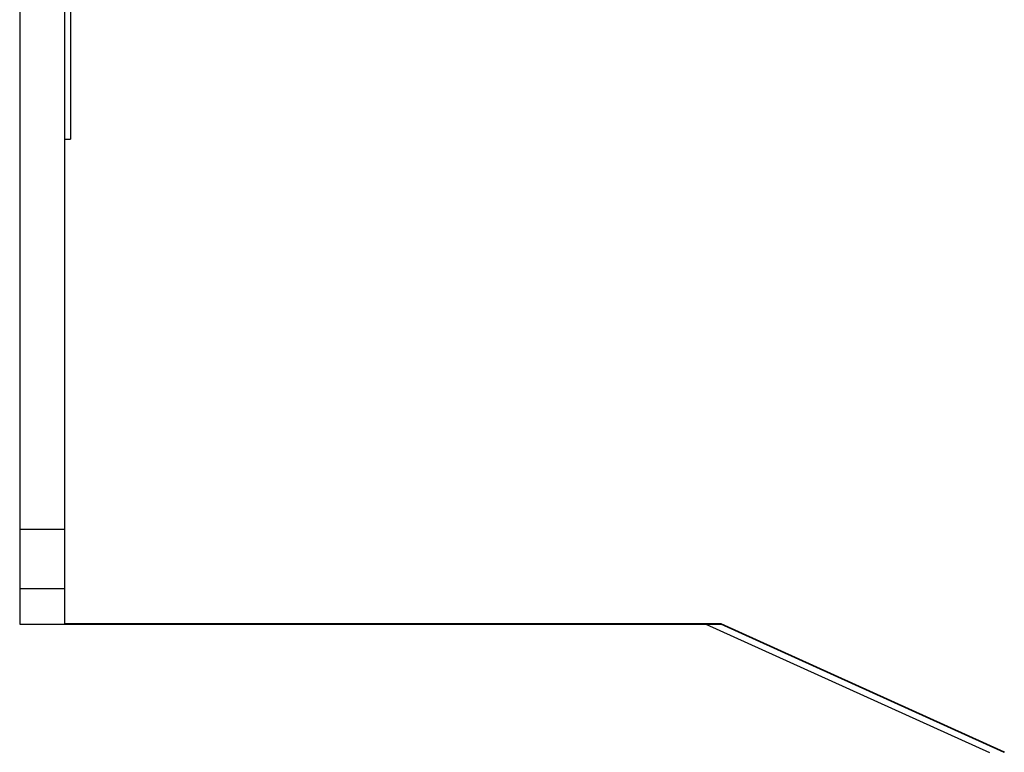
# Model space of a CAD drawing. Header units: inches. Extents: x 0 to 22, y 0 to 17.
# Tile 5 of 114: x 2.886 to 3.216, y 8.116 to 8.362. Entities that reach past the tile are written whole.
import ezdxf

# ---------------------------------------------------------------- set-up
doc = ezdxf.new("R2010")
doc.units = ezdxf.units.IN
doc.header["$LTSCALE"] = 1.21
doc.header["$MEASUREMENT"] = 0
doc.layers.get('0').update_dxf_attribs({"linetype": 'CONTINUOUS'})

msp = doc.modelspace()

# ---------------------------------------------------------------- linework, layer by layer
at = {"color": 7, "linetype": 'CONTINUOUS'}
for p, q in [((2.88588, 12.29508), (2.88588, 8.15917)), ((2.90088, 12.28108), (2.90088, 8.15917)), ((2.90288, 8.46291), (2.90288, 8.32177)), ((2.90088, 8.32177), (2.90288, 8.32177)), ((2.88588, 8.17108), (2.90088, 8.17108)), ((2.88588, 8.15917), (3.12088, 8.15917)), ((2.90088, 8.15937), (3.12088, 8.15937)), ((3.11588, 8.15917), (3.21088, 8.11617)), ((3.12088, 8.15937), (3.21588, 8.11637)), ((3.21588, 8.11617), (3.12088, 8.15917)), ((3.21588, 8.11637), (3.21578, 8.11625))]:
    msp.add_line(p, q, dxfattribs=at)
at = {"color": 9, "linetype": 'CONTINUOUS'}
msp.add_line((2.88588, 8.19108), (2.90088, 8.19108), dxfattribs=at)

doc.saveas('drawing.dxf')
